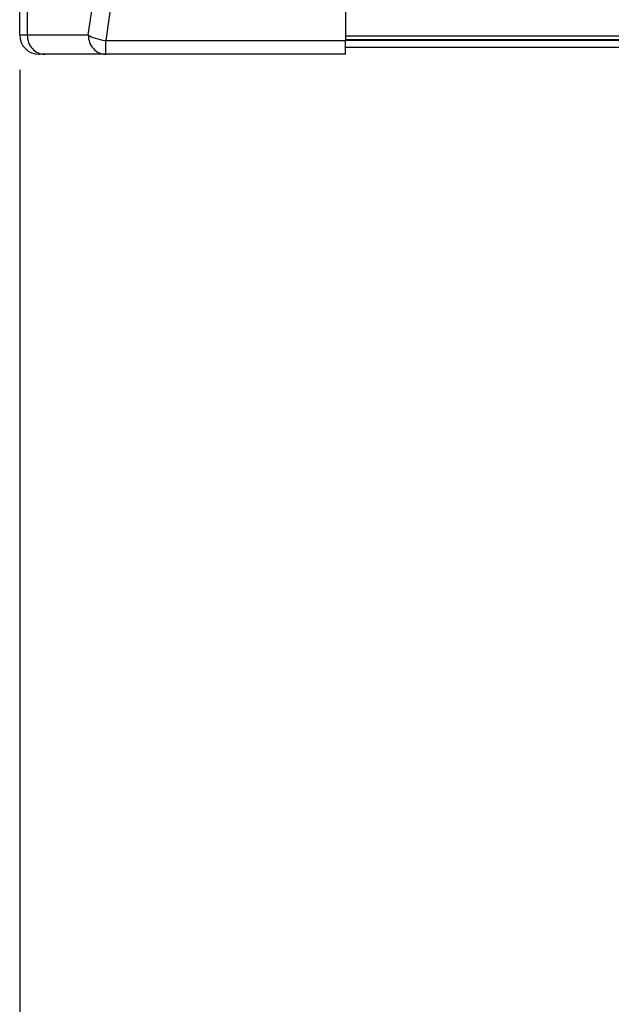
# Model space of a CAD drawing. Header units: millimetres. Extents: x 1618 to 4606, y -976 to 1137.
# Tile 30 of 41: x 3122 to 3275, y 204 to 459. Entities that reach past the tile are written whole.
import ezdxf

# ---------------------------------------------------------------- set-up
doc = ezdxf.new("R2010")
doc.units = ezdxf.units.MM
doc.dimstyles.get("Standard").update_dxf_attribs({"dimtxt": 20, "dimasz": 9, "dimexe": 9, "dimexo": 9, "dimgap": 9, "dimtad": 0, "dimtih": 1, "dimtoh": 1, "dimdsep": 46, "dimtxsty": 'Standard', "dimcen": 0.09, "dimadec": 0, "dimazin": 0, "dimtfac": 1, "dimtofl": 0, "dimtmove": 0, "dimatfit": 3, "dimfxl": 0, "dimtolj": 1, "dimtzin": 0, "dimarcsym": 0})

# ---------------------------------------------------------------- blocks, each defined once
blk = doc.blocks.new('*D16')
at = {"color": 0, "lineweight": -2}
for p, q in [((3121.72, 445.99), (3121.72, -29.06)), ((3609.82, 445.99), (3609.82, -29.06)), ((3130.72, -20.06), (3330.1, -20.06)), ((3600.82, -20.06), (3401.43, -20.06))]:
    blk.add_line(p, q, dxfattribs=at)
at = {"color": 0, "lineweight": 18}
for points in [[(3130.72, -18.56), (3130.72, -21.56), (3121.72, -20.06)], [(3600.82, -18.56), (3600.82, -21.56), (3609.82, -20.06)]]:
    blk.add_solid(points, dxfattribs=at)
at = {"layer": 'Defpoints', "color": 0, "lineweight": 18}
for p in [(3121.72, 454.99), (3609.82, 454.99), (3609.82, -20.06)]:
    blk.add_point(p, dxfattribs=at)
at = {"color": 0, "lineweight": 18, "insert": (3365.77, -20.06), "char_height": 20, "attachment_point": 5}
blk.add_mtext('\\A1;488', dxfattribs=at)
blk = doc.blocks.new('*D17')
at = {"color": 0, "lineweight": -2}
for p, q in [((3360.77, 590.29), (3360.77, 27.15)), ((3121.72, 108.1), (3121.72, 27.15)), ((3130.72, 36.15), (3205.58, 36.15)), ((3351.77, 36.15), (3276.91, 36.15))]:
    blk.add_line(p, q, dxfattribs=at)
at = {"color": 0, "lineweight": 18}
for points in [[(3130.72, 37.65), (3130.72, 34.65), (3121.72, 36.15)], [(3351.77, 37.65), (3351.77, 34.65), (3360.77, 36.15)]]:
    blk.add_solid(points, dxfattribs=at)
at = {"layer": 'Defpoints', "color": 0, "lineweight": 18}
for p in [(3360.77, 599.29), (3121.72, 117.1), (3121.72, 36.15)]:
    blk.add_point(p, dxfattribs=at)
at = {"color": 0, "lineweight": 18, "insert": (3241.24, 36.15), "char_height": 20, "attachment_point": 5}
blk.add_mtext('\\A1;243', dxfattribs=at)

msp = doc.modelspace()

# ---------------------------------------------------------------- linework, layer by layer
for p, q in [((3121.718, 454.991), (3121.718, 482.291)), ((3123.679, 482.291), (3123.679, 454.991)), ((3139.46, 454.991), (3143.377, 482.291)), ((3148.093, 482.291), (3143.97, 453.556)), ((3206.018, 482.291), (3206.018, 453.556)), ((3121.718, 454.991), (3123.679, 454.991)), ((3123.679, 454.991), (3139.46, 454.991)), ((3143.97, 449.991), (3143.97, 453.556)), ((3143.97, 453.556), (3206.018, 453.556)), ((3206.018, 449.991), (3206.018, 453.556)), ((3206.019, 454.791), (3323.518, 454.791)), ((3206.019, 453.791), (3323.518, 453.791)), ((3206.022, 453.682), (3525.518, 453.682)), ((3525.518, 451.791), (3206.018, 451.791)), ((3128.189, 449.991), (3126.718, 449.991)), ((3143.97, 449.991), (3128.189, 449.991)), ((3206.018, 449.991), (3143.97, 449.991))]:
    msp.add_line(p, q)
msp.add_arc((3126.718, 454.991), 5, 180, 270)
for centre, major_axis, ratio, start_param, end_param in [((3128.189, 454.991), (0, 5), 0.9019809, 1.5707963, 3.1415927), ((3143.97, 454.991), (0, 5), 0.9019809, 1.5707963, 3.1415927), ((3143.97, 454.991), (4.949, -0.71), 0.284435, 3.608782, 4.7531768)]:
    msp.add_ellipse(centre, major_axis=major_axis, ratio=ratio, start_param=start_param, end_param=end_param)

# ---------------------------------------------------------------- dimensions: what is measured, and where the dimension line sits
at = {"lineweight": 18}
for base, p1, p2, text, picture, middle in [((3121.718, 36.149), (3360.769, 599.291), (3121.718, 117.105), '243', '*D17', (3241.244, 36.149)), ((3609.818, -20.06), (3121.718, 454.991), (3609.818, 454.991), '488', '*D16', (3365.768, -20.06))]:
    dim = msp.add_linear_dim(base=base, p1=p1, p2=p2, text=text, dimstyle='Standard', dxfattribs=at)
    dim.commit()
    dim.dimension.update_dxf_attribs({"geometry": picture, "text_midpoint": middle})

doc.saveas('drawing.dxf')
